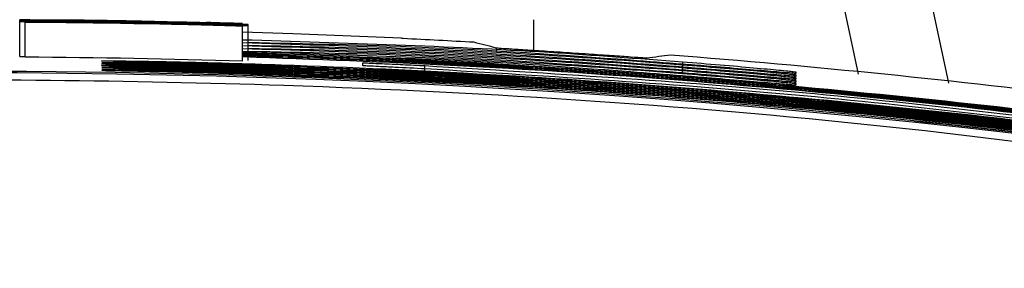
# Model space of a CAD drawing. Header units: millimetres. Extents: x -8 to 420, y 0 to 297.
# Tile 73 of 77: x 285.23 to 290.89, y 217.7 to 219.12. Entities that reach past the tile are written whole.
import ezdxf

# ---------------------------------------------------------------- set-up
doc = ezdxf.new("R2010")
doc.units = ezdxf.units.MM
doc.layers.add('SLD-0', color=7, linetype='Continuous')

msp = doc.modelspace()

# ---------------------------------------------------------------- linework, layer by layer
at = {"layer": 'SLD-0', "color": 179, "linetype": 'Continuous', "lineweight": 25}
for p, q in [((289.4812, 223.8704), (290.5681, 218.7572)), ((289.0545, 223.4887), (290.0491, 218.8096)), ((285.228, 219.1184), (285.228, 219.1218)), ((285.228, 219.1149), (285.228, 219.1184)), ((285.228, 219.1117), (285.228, 219.1149)), ((285.5645, 219.1149), (285.5645, 219.1141)), ((285.6767, 219.1166), (285.6767, 219.1159)), ((288.1834, 219.1222), (288.1834, 218.945)), ((285.228, 218.9117), (285.228, 219.1117)), ((285.26, 219.1069), (285.26, 219.1079)), ((285.26, 218.9069), (285.26, 219.1069)), ((285.4844, 219.1061), (285.4844, 219.1058)), ((285.6121, 219.1043), (285.6121, 219.1054)), ((285.6767, 219.1098), (285.6767, 219.109)), ((285.7408, 219.1025), (285.7408, 219.1028)), ((285.9651, 219.0988), (285.9651, 219.0985)), ((286.1254, 219.1041), (286.1254, 219.1049)), ((286.1575, 219.0959), (286.1575, 219.0975)), ((286.2759, 219.0932), (286.2759, 219.0939)), ((286.3017, 219.1046), (286.3017, 219.106)), ((286.3017, 219.0977), (286.3017, 219.0992)), ((286.51, 219.087), (286.51, 219.0862)), ((286.51, 219.0849), (286.51, 219.0842)), ((286.51, 218.8841), (286.51, 219.0842)), ((286.5421, 219.0877), (286.5421, 219.0944)), ((286.5421, 218.8877), (286.5421, 219.0877)), ((286.7991, 219.0421), (286.51, 219.0516)), ((287.4224, 219.0162), (286.7991, 219.0421)), ((287.9708, 218.94), (287.9698, 218.9591)), ((285.6996, 218.8852), (285.6995, 218.8862)), ((285.7233, 218.884), (285.6995, 218.8862)), ((285.6999, 218.8761), (285.6999, 218.8772)), ((285.7237, 218.8749), (285.6999, 218.8772)), ((285.7002, 218.867), (285.7002, 218.8681)), ((285.724, 218.8658), (285.7002, 218.8681)), ((285.7005, 218.8579), (285.7005, 218.859)), ((285.7243, 218.8567), (285.7005, 218.859)), ((285.7008, 218.8489), (285.7008, 218.8499)), ((285.7012, 218.8398), (285.7011, 218.8408)), ((285.7015, 218.8307), (285.7014, 218.8317)), ((285.7119, 218.8846), (285.7091, 218.8847)), ((285.7122, 218.8755), (285.7094, 218.8756)), ((285.7125, 218.8664), (285.7097, 218.8665)), ((285.7128, 218.8573), (285.7101, 218.8574)), ((285.7131, 218.8482), (285.7104, 218.8484)), ((285.7134, 218.8392), (285.7107, 218.8393)), ((287.2017, 218.863), (287.2017, 218.8746)), ((287.2017, 218.8588), (287.2017, 218.863)), ((287.2017, 218.8578), (287.2017, 218.8588)), ((285.7137, 218.8301), (285.7111, 218.8302)), ((289.6913, 218.8232), (289.6913, 218.8221)), ((289.6913, 218.8221), (289.6913, 218.8179)), ((289.6913, 218.8179), (289.6913, 218.8138)), ((289.6913, 218.8064), (289.6913, 218.8053)), ((289.6913, 218.8053), (289.6914, 218.8011)), ((289.6914, 218.8011), (289.6914, 218.797)), ((289.6914, 218.7895), (289.6914, 218.7885)), ((289.6914, 218.7885), (289.6914, 218.7843)), ((289.6914, 218.7843), (289.6914, 218.7801)), ((289.6914, 218.7727), (289.6914, 218.7717)), ((289.6914, 218.7717), (289.6914, 218.7674)), ((289.6914, 218.7674), (289.6914, 218.7633)), ((289.6914, 218.7559), (289.6914, 218.7548)), ((289.6914, 218.7548), (289.6914, 218.7506)), ((289.6914, 218.7506), (289.6914, 218.7465))]:
    msp.add_line(p, q, dxfattribs=at)
at = {"layer": 'SLD-0', "color": 8, "linetype": 'Continuous', "lineweight": 25}
for p, q in [((285.9837, 219.0993), (285.9837, 219.1019)), ((285.7119, 218.8846), (285.6996, 218.8852)), ((285.7122, 218.8755), (285.6999, 218.8761)), ((285.7125, 218.8665), (285.7002, 218.867)), ((285.7128, 218.8574), (285.7005, 218.8579)), ((285.7131, 218.8483), (285.7008, 218.8489)), ((285.7134, 218.8392), (285.7012, 218.8398)), ((285.7137, 218.8301), (285.7015, 218.8307)), ((289.6821, 218.8143), (289.6913, 218.8138)), ((289.6821, 218.7975), (289.6914, 218.797)), ((289.6821, 218.7807), (289.6914, 218.7801)), ((289.6821, 218.7639), (289.6914, 218.7633))]:
    msp.add_line(p, q, dxfattribs=at)
at = {"layer": 'SLD-0', "color": 179, "linetype": 'Continuous', "lineweight": 25}
for centre, radius, start, end in [((284.9277, 166.5823), 52.5257, 88.27375, 89.63753), ((284.9277, 166.5823), 52.5265, 89.11308, 89.3928), ((284.9277, 166.5823), 52.5366, 88.90349, 89.13073), ((284.9277, 166.5823), 52.5265, 88.27378, 88.86831), ((284.9277, 166.5823), 52.5417, 88.27428, 88.50155), ((284.9277, 166.5823), 52.5349, 88.27405, 88.50136), ((284.9277, 166.5823), 52.5388, 88.27418, 88.39821), ((284.9277, 166.5823), 52.532, 88.27396, 88.398), ((284.9277, 166.5823), 52.4911, 86.81978, 87.26441), ((273.3687, 162.4486), 58.3664, 75.51284, 75.64464), ((284.9277, 166.5823), 52.3257, 88.26715, 89.63614), ((295.592, 165.2136), 54.1116, 97.02868, 97.17303), ((284.9277, 166.5823), 52.4921, 82.88692, 85.58278), ((284.9277, 166.5823), 52.2436, 78.06689, 101.93311), ((284.9277, 166.5823), 52.2349, 79.93595, 100.06405), ((284.9277, 166.5823), 52.2419, 78.06689, 84.02012)]:
    msp.add_arc(centre, radius, start, end, dxfattribs=at)
at = {"layer": 'SLD-0', "color": 8, "linetype": 'Continuous', "lineweight": 25}
for centre, radius, start, end in [((277.7278, 219.3062), 9.8405, 357.07447, 357.39392), ((289.7426, 218.7954), 0.7083, 173.0689, 175.6939), ((289.7414, 218.7786), 0.7071, 173.0646, 175.6919), ((289.7405, 218.7619), 0.7061, 173.0616, 175.6909), ((288.3912, 218.7457), 1.9605, 177.8765, 178.3403), ((289.6777, 218.5971), 0.15, 84.7843, 114.6173)]:
    msp.add_arc(centre, radius, start, end, dxfattribs=at)
at = {"layer": 'SLD-0', "color": 179, "linetype": 'Continuous', "lineweight": 25}
for centre, major_axis, ratio, start_param, end_param in [((284.7273, 166.5823), (52.5341, 0), 0.999993, 1.554554, 1.557476), ((285.0204, 166.5823), (52.526, 0), 0.999998, 1.542434, 1.553296), ((285.0204, 166.5823), (52.5251, 0), 0.999998, 1.542433, 1.552809), ((284.7554, 166.5823), (52.5442, 0), 0.999995, 1.539561, 1.54706), ((284.7554, 166.5823), (52.5374, 0), 0.999995, 1.539558, 1.547058), ((284.7677, 166.5823), (52.5449, 0), 0.999995, 1.541598, 1.544444), ((284.7677, 166.5823), (52.5381, 0), 0.999995, 1.541594, 1.544441), ((284.6222, 166.5823), (52.5385, 0), 0.999983, 1.539315, 1.541571), ((273.8889, 166.5823), (55.1997, 0), 0.9798, 1.3229, 1.323096)]:
    msp.add_ellipse(centre, major_axis=major_axis, ratio=ratio, start_param=start_param, end_param=end_param, dxfattribs=at)
for points, knots in [([(285.228, 219.1218), (285.2319, 219.1219), (285.239, 219.1222), (285.3027, 219.1221), (285.3913, 219.1217), (285.4943, 219.1209), (285.5684, 219.12), (285.6028, 219.1196)], [0, 0, 0, 0, 0.236659, 0.43006, 0.623228, 0.824689, 1, 1, 1, 1]), ([(285.6767, 219.1159), (285.6038, 219.1168), (285.4857, 219.1184), (285.346, 219.12), (285.2638, 219.1209), (285.231, 219.1215), (285.2287, 219.1217), (285.228, 219.1218)], [0, 0, 0, 0, 0.319968, 0.518958, 0.718409, 0.904211, 1, 1, 1, 1]), ([(285.228, 219.1184), (285.2316, 219.1185), (285.2389, 219.1188), (285.3071, 219.1187), (285.3956, 219.1183), (285.4823, 219.1176), (285.5358, 219.1169), (285.5557, 219.1167)], [0, 0, 0, 0, 0.242787, 0.488164, 0.698009, 0.887116, 1, 1, 1, 1]), ([(285.3441, 219.1166), (285.3263, 219.1168), (285.2815, 219.1173), (285.2359, 219.1179), (285.2306, 219.1183), (285.228, 219.1184)], [0, 0, 0, 0, 0.252026, 0.634968, 1, 1, 1, 1]), ([(285.228, 219.1149), (285.2319, 219.1151), (285.239, 219.1153), (285.3027, 219.1153), (285.3913, 219.1149), (285.4943, 219.1141), (285.5684, 219.1132), (285.6028, 219.1128)], [0, 0, 0, 0, 0.236659, 0.43006, 0.623228, 0.824689, 1, 1, 1, 1]), ([(285.6767, 219.109), (285.6038, 219.11), (285.4857, 219.1116), (285.346, 219.1131), (285.2638, 219.1141), (285.231, 219.1146), (285.2287, 219.1149), (285.228, 219.1149)], [0, 0, 0, 0, 0.319968, 0.518958, 0.718409, 0.904211, 1, 1, 1, 1]), ([(285.5645, 219.1141), (285.5443, 219.1143), (285.504, 219.1148), (285.4256, 219.1157), (285.3767, 219.1163), (285.3441, 219.1166)], [0, 0, 0, 0, 0.251528, 0.503359, 1, 1, 1, 1]), ([(285.6186, 219.1186), (285.5927, 219.1189), (285.549, 219.1195), (285.498, 219.1199), (285.4657, 219.1201), (285.4539, 219.1201), (285.4527, 219.12), (285.4523, 219.12)], [0, 0, 0, 0, 0.294485, 0.497579, 0.70047, 0.90395, 1, 1, 1, 1]), ([(285.4523, 219.12), (285.454, 219.1199), (285.4574, 219.1197), (285.4905, 219.1192), (285.544, 219.1185), (285.6105, 219.1176), (285.657, 219.1169), (285.6767, 219.1166)], [0, 0, 0, 0, 0.1725472, 0.3467783, 0.5550092, 0.8119429, 1, 1, 1, 1]), ([(285.57, 219.1158), (285.5521, 219.116), (285.5214, 219.1163), (285.486, 219.1166), (285.4631, 219.1167), (285.4534, 219.1167), (285.4526, 219.1167), (285.4523, 219.1166)], [0, 0, 0, 0, 0.274809, 0.471719, 0.668259, 0.875135, 1, 1, 1, 1]), ([(285.4523, 219.1166), (285.4542, 219.1165), (285.4581, 219.1164), (285.4889, 219.1159), (285.5261, 219.1154), (285.5537, 219.115), (285.5645, 219.1149)], [0, 0, 0, 0, 0.276073, 0.554172, 0.825468, 1, 1, 1, 1]), ([(285.5557, 219.1167), (285.5904, 219.1163), (285.6601, 219.1154), (285.7476, 219.1139), (285.7942, 219.1129), (285.8135, 219.1124), (285.8177, 219.1124)], [0, 0, 0, 0, 0.316783, 0.636358, 0.920828, 1, 1, 1, 1]), ([(285.7248, 219.1128), (285.7225, 219.1129), (285.718, 219.1132), (285.6997, 219.1137), (285.6639, 219.1144), (285.6203, 219.1151), (285.5858, 219.1156), (285.57, 219.1158)], [0, 0, 0, 0, 0.247783, 0.497273, 0.673262, 0.850238, 1, 1, 1, 1]), ([(285.6028, 219.1196), (285.6716, 219.1186), (285.8382, 219.1162), (286.0145, 219.1123), (286.1205, 219.1095), (286.1522, 219.1087)], [0, 0, 0, 0, 0.329699, 0.79916, 1, 1, 1, 1]), ([(286.0025, 219.1114), (285.9746, 219.112), (285.9188, 219.1133), (285.8139, 219.1155), (285.7102, 219.1174), (285.6352, 219.1184), (285.6186, 219.1186)], [0, 0, 0, 0, 0.251896, 0.504063, 0.889754, 1, 1, 1, 1]), ([(285.228, 219.1117), (285.2326, 219.1118), (285.2418, 219.1121), (285.3195, 219.112), (285.3897, 219.1116), (285.427, 219.1114)], [0, 0, 0, 0, 0.317937, 0.637514, 1, 1, 1, 1]), ([(285.545, 219.1078), (285.5083, 219.1082), (285.4347, 219.109), (285.3411, 219.11), (285.2684, 219.1108), (285.2321, 219.1114), (285.2291, 219.1116), (285.228, 219.1117)], [0, 0, 0, 0, 0.215594, 0.432853, 0.636214, 0.860775, 1, 1, 1, 1]), ([(285.26, 219.1079), (285.261, 219.1081), (285.2625, 219.1085), (285.2949, 219.1088), (285.3592, 219.1086), (285.4448, 219.108), (285.5345, 219.1072), (285.5926, 219.1065), (285.6151, 219.1062)], [0, 0, 0, 0, 0.293941, 0.464224, 0.609317, 0.754323, 0.905021, 1, 1, 1, 1]), ([(285.6186, 219.1118), (285.5927, 219.1121), (285.549, 219.1126), (285.498, 219.1131), (285.4657, 219.1133), (285.4539, 219.1132), (285.4527, 219.1132), (285.4523, 219.1131)], [0, 0, 0, 0, 0.294484, 0.497579, 0.70047, 0.90395, 1, 1, 1, 1]), ([(285.4523, 219.1131), (285.454, 219.1131), (285.4574, 219.1129), (285.4905, 219.1124), (285.544, 219.1116), (285.6105, 219.1108), (285.657, 219.1101), (285.6767, 219.1098)], [0, 0, 0, 0, 0.1725472, 0.3467783, 0.5550092, 0.8119429, 1, 1, 1, 1]), ([(285.5805, 219.1091), (285.5649, 219.1093), (285.5337, 219.1096), (285.4929, 219.1099), (285.4598, 219.11), (285.4548, 219.11), (285.4523, 219.1099)], [0, 0, 0, 0, 0.2525588, 0.5043346, 0.757699, 1, 1, 1, 1]), ([(285.4523, 219.1099), (285.4539, 219.1099), (285.4565, 219.1097), (285.4795, 219.1094), (285.5045, 219.109), (285.5249, 219.1088), (285.5342, 219.1087)], [0, 0, 0, 0, 0.352209, 0.57937, 0.806345, 1, 1, 1, 1]), ([(285.6121, 219.1054), (285.5982, 219.1056), (285.5703, 219.106), (285.5357, 219.1063), (285.5097, 219.1065), (285.4816, 219.1065), (285.4832, 219.1063), (285.4844, 219.1061)], [0, 0, 0, 0, 0.133098, 0.267318, 0.38611, 0.525885, 1, 1, 1, 1]), ([(285.5342, 219.1087), (285.5396, 219.1086), (285.555, 219.1085), (285.5757, 219.1082), (285.589, 219.1081), (285.594, 219.108)], [0, 0, 0, 0, 0.252238, 0.718505, 1, 1, 1, 1]), ([(285.9837, 219.1019), (285.9532, 219.1024), (285.8923, 219.1033), (285.7948, 219.1047), (285.682, 219.1061), (285.5898, 219.1072), (285.545, 219.1078)], [0, 0, 0, 0, 0.25233, 0.504851, 0.759497, 1, 1, 1, 1]), ([(285.594, 219.108), (285.6086, 219.1079), (285.6378, 219.1076), (285.6909, 219.1071), (285.7296, 219.1066), (285.7553, 219.1063)], [0, 0, 0, 0, 0.250958, 0.50124, 1, 1, 1, 1]), ([(285.6028, 219.1128), (285.6716, 219.1118), (285.8382, 219.1093), (286.0145, 219.1054), (286.1205, 219.1027), (286.1522, 219.1019)], [0, 0, 0, 0, 0.329699, 0.799161, 1, 1, 1, 1]), ([(285.7408, 219.1028), (285.7403, 219.1029), (285.7394, 219.1031), (285.7304, 219.1034), (285.7127, 219.1039), (285.6896, 219.1043), (285.6603, 219.1048), (285.6335, 219.1052), (285.6172, 219.1054), (285.6121, 219.1054)], [0, 0, 0, 0, 0.251576, 0.494526, 0.625905, 0.73231, 0.838878, 0.949519, 1, 1, 1, 1]), ([(285.6151, 219.1062), (285.6663, 219.1055), (285.7511, 219.1042), (285.8511, 219.1023), (285.9075, 219.101), (285.9298, 219.1004), (285.9396, 219.1001)], [0, 0, 0, 0, 0.353387, 0.586178, 0.8184, 1, 1, 1, 1]), ([(286.0025, 219.1046), (285.9746, 219.1052), (285.9188, 219.1065), (285.8139, 219.1087), (285.7102, 219.1105), (285.6352, 219.1116), (285.6186, 219.1118)], [0, 0, 0, 0, 0.251896, 0.504063, 0.889754, 1, 1, 1, 1]), ([(285.7553, 219.1063), (285.7671, 219.1062), (285.7907, 219.1059), (285.8378, 219.1053), (285.8749, 219.1048), (285.8995, 219.1044)], [0, 0, 0, 0, 0.25005, 0.500098, 1, 1, 1, 1]), ([(285.8177, 219.1124), (285.8325, 219.1122), (285.8623, 219.112), (285.9491, 219.1106), (286.0448, 219.1088), (286.1081, 219.1074), (286.1374, 219.1068)], [0, 0, 0, 0, 0.275105, 0.552667, 0.79313, 1, 1, 1, 1]), ([(285.8995, 219.1044), (285.9195, 219.1041), (285.9747, 219.1033), (286.0724, 219.1014), (286.1532, 219.0996), (286.1862, 219.0988)], [0, 0, 0, 0, 0.251674, 0.693779, 1, 1, 1, 1]), ([(286.1352, 219.106), (286.1157, 219.1065), (286.0766, 219.1073), (286.0208, 219.1084), (285.9707, 219.1092), (285.9384, 219.1095), (285.9349, 219.1093), (285.9331, 219.1092)], [0, 0, 0, 0, 0.143174, 0.287468, 0.476656, 0.728041, 1, 1, 1, 1]), ([(286.1993, 219.0977), (286.1821, 219.0981), (286.1478, 219.0989), (286.0941, 219.1), (286.0416, 219.1009), (286.0031, 219.1016), (285.9837, 219.1019)], [0, 0, 0, 0, 0.183278, 0.366513, 0.681558, 1, 1, 1, 1]), ([(286.1254, 219.1049), (286.1632, 219.104), (286.2214, 219.1027), (286.2809, 219.1014), (286.3129, 219.1007), (286.316, 219.1008), (286.3177, 219.1008)], [0, 0, 0, 0, 0.368652, 0.568068, 0.767386, 1, 1, 1, 1]), ([(286.5421, 219.0944), (286.5364, 219.0943), (286.5268, 219.0943), (286.4447, 219.0963), (286.3429, 219.0989), (286.2311, 219.1016), (286.1566, 219.1034), (286.1254, 219.1041)], [0, 0, 0, 0, 0.274407, 0.466245, 0.657916, 0.856473, 1, 1, 1, 1]), ([(286.3177, 219.1008), (286.3158, 219.101), (286.3122, 219.1012), (286.278, 219.1023), (286.2306, 219.1037), (286.1788, 219.105), (286.1459, 219.1058), (286.1352, 219.106)], [0, 0, 0, 0, 0.2476179, 0.4590629, 0.6698069, 0.8920578, 1, 1, 1, 1]), ([(286.1374, 219.1068), (286.1847, 219.1056), (286.2797, 219.1033), (286.3987, 219.0998), (286.4882, 219.0969), (286.5359, 219.095), (286.5402, 219.0946), (286.5421, 219.0944)], [0, 0, 0, 0, 0.213255, 0.42853, 0.620094, 0.834642, 1, 1, 1, 1]), ([(286.1575, 219.0975), (286.1772, 219.0971), (286.2294, 219.0959), (286.2897, 219.0946), (286.3157, 219.0941), (286.3172, 219.0942), (286.3177, 219.0942)], [0, 0, 0, 0, 0.253145, 0.669739, 0.899283, 1, 1, 1, 1]), ([(286.1862, 219.0988), (286.2296, 219.0977), (286.3167, 219.0955), (286.4254, 219.0923), (286.501, 219.0897), (286.5373, 219.0882), (286.5406, 219.0879), (286.5421, 219.0877)], [0, 0, 0, 0, 0.223218, 0.448348, 0.642564, 0.84371, 1, 1, 1, 1]), ([(286.3177, 219.0942), (286.3153, 219.0943), (286.3113, 219.0946), (286.2795, 219.0956), (286.2475, 219.0965), (286.2191, 219.0972), (286.2036, 219.0976), (286.1993, 219.0977)], [0, 0, 0, 0, 0.3397667, 0.5747795, 0.772404, 0.9362298, 1, 1, 1, 1]), ([(286.5421, 219.0877), (286.5381, 219.0877), (286.5301, 219.0876), (286.4459, 219.0897), (286.3488, 219.0921), (286.288, 219.0936), (286.2759, 219.0939)], [0, 0, 0, 0, 0.293254, 0.589549, 0.91844, 1, 1, 1, 1]), ([(289.0395, 218.8668), (288.9398, 218.8744), (288.4412, 218.9125), (287.6092, 218.969), (286.8757, 218.9834), (286.5421, 218.99)], [0, 0, 0, 0, 0.119956, 0.599812, 1, 1, 1, 1]), ([(289.0395, 218.85), (288.9398, 218.8576), (288.4412, 218.8957), (287.6092, 218.9522), (286.8757, 218.9667), (286.5421, 218.9732)], [0, 0, 0, 0, 0.119956, 0.599811, 1, 1, 1, 1]), ([(289.0395, 218.8332), (288.9398, 218.8408), (288.4412, 218.8789), (287.6092, 218.9355), (286.8757, 218.9499), (286.5421, 218.9564)], [0, 0, 0, 0, 0.119956, 0.599809, 1, 1, 1, 1]), ([(288.8353, 218.9017), (288.8305, 218.9018), (288.8208, 218.9022), (288.7464, 218.9073), (288.6368, 218.9148), (288.4999, 218.9242), (288.3519, 218.934), (288.2096, 218.9433), (288.0889, 218.951), (288.0042, 218.9564), (287.9723, 218.9587), (287.9703, 218.959), (287.9698, 218.9591)], [0, 0, 0, 0, 0.107141, 0.214288, 0.321321, 0.428979, 0.536452, 0.644425, 0.751989, 0.859655, 0.967098, 1, 1, 1, 1]), ([(285.228, 218.9117), (285.2286, 218.9115), (285.2294, 218.9114), (285.2558, 218.9111), (285.26, 218.911)], [0, 0, 0, 0, 0.839242, 1, 1, 1, 1]), ([(293.5079, 218.2423), (293.1797, 218.2956), (292.0609, 218.4774), (290.1393, 218.7079), (288.1318, 218.8681), (286.9206, 218.9121), (286.51, 218.927)], [0, 0, 0, 0, 0.141739, 0.483278, 0.824817, 1, 1, 1, 1]), ([(293.5079, 218.2331), (293.1797, 218.2864), (292.0609, 218.4683), (290.1393, 218.6988), (288.1319, 218.859), (286.9207, 218.903), (286.51, 218.918)], [0, 0, 0, 0, 0.1417382, 0.4832764, 0.8248145, 1, 1, 1, 1]), ([(293.5079, 218.2239), (293.1797, 218.2773), (292.0609, 218.4591), (290.1393, 218.6897), (288.1319, 218.8499), (286.9207, 218.8939), (286.51, 218.9089)], [0, 0, 0, 0, 0.141737, 0.483275, 0.824812, 1, 1, 1, 1]), ([(289.0395, 218.8164), (288.9398, 218.824), (288.4412, 218.8621), (287.6092, 218.9187), (286.8757, 218.9331), (286.5421, 218.9397)], [0, 0, 0, 0, 0.119956, 0.599808, 1, 1, 1, 1]), ([(289.0395, 218.7996), (288.9398, 218.8072), (288.4412, 218.8451), (287.8338, 218.8903), (287.325, 218.9022), (287.2163, 218.9047)], [0, 0, 0, 0, 0.164249, 0.821286, 1, 1, 1, 1]), ([(285.6995, 218.8862), (285.7076, 218.8864), (285.7238, 218.8867), (285.85, 218.8855), (286.0357, 218.8825), (286.2416, 218.8781), (286.3778, 218.8743), (286.432, 218.8728)], [0, 0, 0, 0, 0.214263, 0.428654, 0.643213, 0.857915, 1, 1, 1, 1]), ([(285.6999, 218.8772), (285.7079, 218.8773), (285.7241, 218.8777), (285.8503, 218.8764), (286.0359, 218.8734), (286.2417, 218.869), (286.3778, 218.8653), (286.432, 218.8638)], [0, 0, 0, 0, 0.214262, 0.428654, 0.643213, 0.857915, 1, 1, 1, 1]), ([(285.7002, 218.8681), (285.7082, 218.8682), (285.7244, 218.8686), (285.8505, 218.8673), (286.036, 218.8644), (286.2418, 218.8599), (286.3779, 218.8562), (286.432, 218.8547)], [0, 0, 0, 0, 0.214263, 0.428653, 0.643212, 0.857915, 1, 1, 1, 1]), ([(285.7005, 218.859), (285.7086, 218.8592), (285.7247, 218.8595), (285.8508, 218.8583), (286.0362, 218.8553), (286.2419, 218.8509), (286.3779, 218.8471), (286.432, 218.8456)], [0, 0, 0, 0, 0.214263, 0.428654, 0.643213, 0.857915, 1, 1, 1, 1]), ([(285.7008, 218.8499), (285.7089, 218.8501), (285.725, 218.8504), (285.851, 218.8492), (286.0364, 218.8462), (286.242, 218.8418), (286.3779, 218.838), (286.432, 218.8365)], [0, 0, 0, 0, 0.214262, 0.428653, 0.643212, 0.857914, 1, 1, 1, 1]), ([(285.7011, 218.8408), (285.7092, 218.841), (285.7253, 218.8413), (285.8513, 218.8401), (286.0365, 218.8371), (286.242, 218.8327), (286.3779, 218.8289), (286.432, 218.8274)], [0, 0, 0, 0, 0.214261, 0.428652, 0.643212, 0.857914, 1, 1, 1, 1]), ([(285.7014, 218.8317), (285.7095, 218.8319), (285.7256, 218.8323), (285.8515, 218.831), (286.0367, 218.828), (286.2421, 218.8236), (286.378, 218.8199), (286.432, 218.8184)], [0, 0, 0, 0, 0.214263, 0.4286524, 0.6432116, 0.8579135, 1, 1, 1, 1]), ([(286.432, 218.8667), (286.3498, 218.869), (286.1854, 218.8735), (285.9654, 218.8787), (285.8021, 218.8823), (285.7225, 218.8841), (285.7135, 218.8845), (285.7119, 218.8846)], [0, 0, 0, 0, 0.238024, 0.475909, 0.713542, 0.950978, 1, 1, 1, 1]), ([(286.432, 218.8576), (286.3499, 218.8599), (286.1855, 218.8645), (285.9656, 218.8696), (285.8024, 218.8732), (285.7228, 218.875), (285.7138, 218.8755), (285.7122, 218.8755)], [0, 0, 0, 0, 0.23797, 0.475799, 0.713379, 0.95076, 1, 1, 1, 1]), ([(286.432, 218.8485), (286.3499, 218.8508), (286.1856, 218.8554), (285.9658, 218.8605), (285.8026, 218.8641), (285.7231, 218.8659), (285.7141, 218.8664), (285.7125, 218.8665)], [0, 0, 0, 0, 0.237915, 0.475691, 0.713216, 0.950543, 1, 1, 1, 1]), ([(286.432, 218.8395), (286.3499, 218.8417), (286.1858, 218.8463), (285.966, 218.8514), (285.8029, 218.855), (285.7234, 218.8568), (285.7144, 218.8573), (285.7128, 218.8574)], [0, 0, 0, 0, 0.237862, 0.475584, 0.713055, 0.950327, 1, 1, 1, 1]), ([(286.432, 218.8304), (286.35, 218.8327), (286.1859, 218.8372), (285.9662, 218.8423), (285.8032, 218.8459), (285.7236, 218.8477), (285.7147, 218.8482), (285.7131, 218.8483)], [0, 0, 0, 0, 0.237808, 0.475478, 0.712896, 0.950115, 1, 1, 1, 1]), ([(286.432, 218.8213), (286.35, 218.8236), (286.186, 218.8281), (285.9664, 218.8333), (285.8034, 218.8369), (285.7239, 218.8387), (285.715, 218.8391), (285.7134, 218.8392)], [0, 0, 0, 0, 0.237756, 0.475373, 0.712738, 0.949904, 1, 1, 1, 1]), ([(286.432, 218.8728), (286.532, 218.8698), (287.0318, 218.8545), (288.3316, 218.7942), (290.3278, 218.6326), (292.352, 218.3792), (293.5729, 218.1736), (294.0037, 218.101)], [0, 0, 0, 0, 0.039384, 0.196932, 0.512423, 0.827914, 1, 1, 1, 1]), ([(294.0038, 218.095), (293.9052, 218.1122), (293.4126, 218.198), (292.1274, 218.4012), (290.1396, 218.6456), (288.1059, 218.8059), (286.8687, 218.8508), (286.432, 218.8667)], [0, 0, 0, 0, 0.039385, 0.196932, 0.512424, 0.827915, 1, 1, 1, 1]), ([(286.432, 218.8638), (286.532, 218.8607), (287.0318, 218.8454), (288.3316, 218.7851), (290.3278, 218.6234), (292.352, 218.37), (293.5729, 218.1644), (294.0038, 218.0918)], [0, 0, 0, 0, 0.039384, 0.196932, 0.512422, 0.827912, 1, 1, 1, 1]), ([(294.0038, 218.0858), (293.9052, 218.1029), (293.4127, 218.1888), (292.1274, 218.392), (290.1396, 218.6365), (288.1059, 218.7968), (286.8687, 218.8418), (286.432, 218.8576)], [0, 0, 0, 0, 0.0393844, 0.1969318, 0.5124225, 0.8279131, 1, 1, 1, 1]), ([(286.432, 218.8547), (286.532, 218.8516), (287.0318, 218.8363), (288.3316, 218.776), (290.3278, 218.6143), (292.352, 218.3609), (293.5729, 218.1552), (294.0038, 218.0826)], [0, 0, 0, 0, 0.0393843, 0.1969311, 0.5124208, 0.8279105, 1, 1, 1, 1]), ([(294.0038, 218.0766), (293.9052, 218.0937), (293.4127, 218.1796), (292.1274, 218.3829), (290.1397, 218.6274), (288.106, 218.7877), (286.8687, 218.8327), (286.432, 218.8485)], [0, 0, 0, 0, 0.039384, 0.196931, 0.512421, 0.827911, 1, 1, 1, 1]), ([(286.432, 218.8456), (286.532, 218.8425), (287.0318, 218.8272), (288.3316, 218.7669), (290.3278, 218.6052), (292.352, 218.3517), (293.5729, 218.146), (294.0038, 218.0734)], [0, 0, 0, 0, 0.039384, 0.196931, 0.51242, 0.827909, 1, 1, 1, 1]), ([(294.0038, 218.0673), (293.9053, 218.0845), (293.4127, 218.1704), (292.1274, 218.3737), (290.1397, 218.6183), (288.106, 218.7786), (286.8687, 218.8236), (286.432, 218.8395)], [0, 0, 0, 0, 0.039384, 0.196931, 0.51242, 0.827909, 1, 1, 1, 1]), ([(286.432, 218.8365), (286.532, 218.8335), (287.0318, 218.8182), (288.3316, 218.7578), (290.3278, 218.5961), (292.352, 218.3425), (293.5729, 218.1368), (294.0038, 218.0642)], [0, 0, 0, 0, 0.039384, 0.19693, 0.512418, 0.827907, 1, 1, 1, 1]), ([(287.2017, 218.8746), (287.2041, 218.8746), (287.2089, 218.8745), (287.2483, 218.873), (287.3207, 218.87), (287.4299, 218.865), (287.5155, 218.8608), (287.5581, 218.8587)], [0, 0, 0, 0, 0.13431, 0.268109, 0.456644, 0.729692, 1, 1, 1, 1]), ([(287.5599, 218.8401), (287.5007, 218.843), (287.4057, 218.8478), (287.296, 218.853), (287.236, 218.8559), (287.2061, 218.8574), (287.203, 218.8576), (287.2017, 218.8578)], [0, 0, 0, 0, 0.372199, 0.59739, 0.767578, 0.900933, 1, 1, 1, 1]), ([(287.219, 218.8568), (287.2153, 218.8569), (287.2088, 218.8573), (287.2077, 218.8574), (287.2072, 218.8574)], [0, 0, 0, 0, 0.553264, 1, 1, 1, 1]), ([(287.5581, 218.8587), (288.2827, 218.8147), (289.7332, 218.7266), (291.1754, 218.5481), (291.8971, 218.4588)], [0, 0, 0, 0, 0.499566, 1, 1, 1, 1]), ([(291.897, 218.4401), (291.1769, 218.5293), (289.7353, 218.7078), (288.2855, 218.796), (287.5599, 218.8401)], [0, 0, 0, 0, 0.499567, 1, 1, 1, 1]), ([(289.0395, 218.8808), (289.113, 218.8749), (289.26, 218.8631), (289.4555, 218.8461), (289.6032, 218.8324), (289.6806, 218.8248), (289.6883, 218.8236), (289.6913, 218.8232)], [0, 0, 0, 0, 0.215181, 0.430181, 0.646164, 0.862658, 1, 1, 1, 1]), ([(289.6913, 218.8138), (289.6841, 218.8142), (289.6695, 218.815), (289.5564, 218.8245), (289.3898, 218.8385), (289.2066, 218.8536), (289.0861, 218.8631), (289.0395, 218.8668)], [0, 0, 0, 0, 0.214972, 0.430027, 0.646243, 0.862986, 1, 1, 1, 1]), ([(289.0395, 218.864), (289.113, 218.8581), (289.26, 218.8463), (289.4555, 218.8293), (289.6032, 218.8156), (289.6806, 218.8079), (289.6883, 218.8068), (289.6913, 218.8064)], [0, 0, 0, 0, 0.215181, 0.430183, 0.646167, 0.862662, 1, 1, 1, 1]), ([(289.6914, 218.797), (289.6841, 218.7974), (289.6695, 218.7982), (289.5564, 218.8077), (289.3898, 218.8217), (289.2066, 218.8368), (289.0861, 218.8463), (289.0395, 218.85)], [0, 0, 0, 0, 0.21497, 0.430025, 0.646242, 0.862985, 1, 1, 1, 1]), ([(289.0395, 218.8472), (289.113, 218.8413), (289.26, 218.8295), (289.4555, 218.8124), (289.6032, 218.7988), (289.6806, 218.7911), (289.6883, 218.79), (289.6914, 218.7895)], [0, 0, 0, 0, 0.215183, 0.430185, 0.646171, 0.862666, 1, 1, 1, 1]), ([(289.6914, 218.7801), (289.6841, 218.7805), (289.6695, 218.7814), (289.5564, 218.7909), (289.3899, 218.8049), (289.2066, 218.82), (289.0861, 218.8295), (289.0395, 218.8332)], [0, 0, 0, 0, 0.214969, 0.430024, 0.646241, 0.862985, 1, 1, 1, 1]), ([(293.8601, 218.0053), (292.6836, 218.1859), (290.3249, 218.548), (287.0477, 218.762), (284.062, 218.7924), (281.3697, 218.6758), (278.6757, 218.4297), (276.8888, 218.1467), (275.9953, 218.0053)], [0, 0, 0, 0, 0.19886, 0.39866, 0.548188, 0.697716, 0.848858, 1, 1, 1, 1]), ([(286.432, 218.8122), (286.35, 218.8145), (286.1861, 218.8191), (285.9666, 218.8242), (285.8037, 218.8278), (285.7242, 218.8296), (285.7152, 218.8301), (285.7137, 218.8301)], [0, 0, 0, 0, 0.237704, 0.475268, 0.712582, 0.949695, 1, 1, 1, 1]), ([(294.0038, 218.0581), (293.9053, 218.0753), (293.4127, 218.1612), (292.1275, 218.3646), (290.1397, 218.6091), (288.106, 218.7695), (286.8687, 218.8145), (286.432, 218.8304)], [0, 0, 0, 0, 0.039384, 0.19693, 0.512419, 0.827908, 1, 1, 1, 1]), ([(286.432, 218.8274), (286.532, 218.8244), (287.0318, 218.8091), (288.3316, 218.7487), (290.3278, 218.5869), (292.352, 218.3334), (293.5729, 218.1276), (294.0038, 218.0549)], [0, 0, 0, 0, 0.039384, 0.1969296, 0.5124172, 0.8279049, 1, 1, 1, 1]), ([(294.0038, 218.0489), (293.9053, 218.0661), (293.4127, 218.152), (292.1275, 218.3554), (290.1397, 218.6), (288.106, 218.7604), (286.8687, 218.8054), (286.432, 218.8213)], [0, 0, 0, 0, 0.039384, 0.19693, 0.512418, 0.827906, 1, 1, 1, 1]), ([(286.432, 218.8184), (286.532, 218.8153), (287.0318, 218.8), (288.3316, 218.7396), (290.3278, 218.5778), (292.352, 218.3242), (293.5729, 218.1184), (294.0038, 218.0457)], [0, 0, 0, 0, 0.039384, 0.196929, 0.512416, 0.827903, 1, 1, 1, 1]), ([(294.0038, 218.0397), (293.9053, 218.0569), (293.4127, 218.1428), (292.1275, 218.3462), (290.1397, 218.5909), (288.106, 218.7514), (286.8687, 218.7964), (286.432, 218.8122)], [0, 0, 0, 0, 0.039384, 0.196929, 0.512417, 0.827904, 1, 1, 1, 1]), ([(289.0395, 218.8304), (289.113, 218.8245), (289.26, 218.8127), (289.4555, 218.7956), (289.6032, 218.782), (289.6806, 218.7743), (289.6883, 218.7731), (289.6914, 218.7727)], [0, 0, 0, 0, 0.215183, 0.430186, 0.646171, 0.862668, 1, 1, 1, 1]), ([(289.6914, 218.7633), (289.6841, 218.7637), (289.6695, 218.7645), (289.5564, 218.7741), (289.3899, 218.7881), (289.2066, 218.8032), (289.0861, 218.8127), (289.0395, 218.8164)], [0, 0, 0, 0, 0.214969, 0.430023, 0.64624, 0.862985, 1, 1, 1, 1]), ([(289.0395, 218.8136), (289.113, 218.8077), (289.26, 218.7959), (289.4555, 218.7788), (289.6032, 218.7651), (289.6806, 218.7574), (289.6883, 218.7563), (289.6914, 218.7559)], [0, 0, 0, 0, 0.215184, 0.430188, 0.646175, 0.862671, 1, 1, 1, 1]), ([(289.6914, 218.7465), (289.6841, 218.7469), (289.6695, 218.7477), (289.5564, 218.7573), (289.3899, 218.7713), (289.2066, 218.7864), (289.0862, 218.7959), (289.0395, 218.7996)], [0, 0, 0, 0, 0.214969, 0.430022, 0.646239, 0.862985, 1, 1, 1, 1])]:
    msp.add_open_spline(points, degree=3, knots=knots, dxfattribs=at)
at = {"layer": 'SLD-0', "color": 8, "linetype": 'Continuous', "lineweight": 25}
for points, knots in [([(286.51, 219.0076), (287.0978, 218.9898), (287.9419, 218.9641), (288.7838, 218.9002), (289.0395, 218.8808)], [0, 0, 0, 0, 0.696332, 1, 1, 1, 1]), ([(286.51, 218.9909), (287.0978, 218.973), (287.9419, 218.9474), (288.7838, 218.8834), (289.0395, 218.864)], [0, 0, 0, 0, 0.696331, 1, 1, 1, 1]), ([(286.51, 218.9741), (287.0978, 218.9562), (287.9419, 218.9306), (288.7838, 218.8666), (289.0395, 218.8472)], [0, 0, 0, 0, 0.6963292, 1, 1, 1, 1]), ([(286.51, 218.9573), (287.0978, 218.9394), (287.9419, 218.9138), (288.7838, 218.8498), (289.0395, 218.8304)], [0, 0, 0, 0, 0.696328, 1, 1, 1, 1]), ([(286.51, 218.9405), (287.0978, 218.9227), (287.9419, 218.897), (288.7838, 218.833), (289.0395, 218.8136)], [0, 0, 0, 0, 0.6963261, 1, 1, 1, 1]), ([(286.51, 218.9339), (286.584, 218.9317), (287.0578, 218.9171), (288.3316, 218.8578), (290.3277, 218.6954), (292.1862, 218.4669), (293.2421, 218.2908), (293.5079, 218.2464)], [0, 0, 0, 0, 0.031546, 0.202093, 0.543613, 0.885134, 1, 1, 1, 1]), ([(286.51, 218.9249), (286.584, 218.9226), (287.0578, 218.908), (288.3316, 218.8487), (290.3277, 218.6863), (292.1862, 218.4577), (293.2421, 218.2816), (293.5079, 218.2372)], [0, 0, 0, 0, 0.031546, 0.202092, 0.543613, 0.885133, 1, 1, 1, 1]), ([(286.51, 218.9158), (286.584, 218.9135), (287.0578, 218.8989), (288.3316, 218.8396), (290.3277, 218.6772), (292.1862, 218.4485), (293.2421, 218.2724), (293.5079, 218.228)], [0, 0, 0, 0, 0.031546, 0.202092, 0.543612, 0.885132, 1, 1, 1, 1])]:
    msp.add_open_spline(points, degree=3, knots=knots, dxfattribs=at)

doc.saveas('drawing.dxf')
